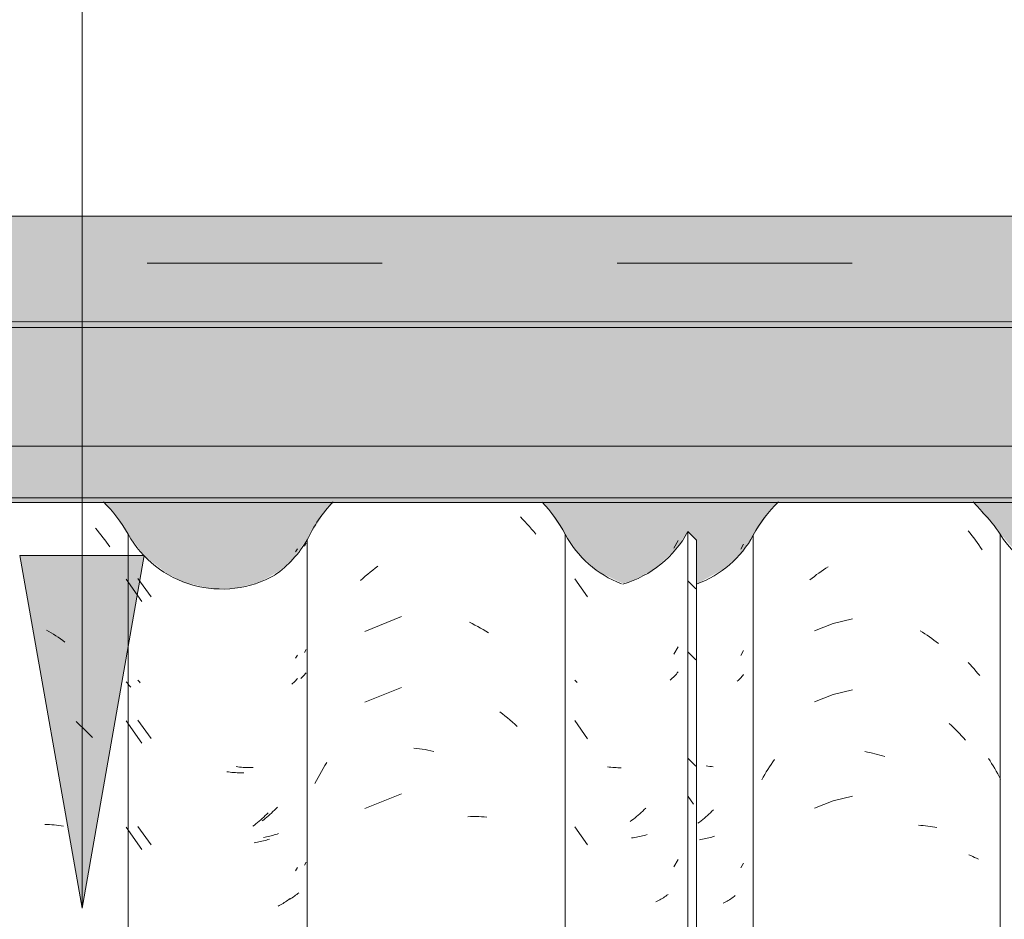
# Model space of a CAD drawing. Header units: metres. Extents: x 9.7 to 43.6, y -0.5 to 5.6.
# Tile 69 of 154: x 16.126 to 16.545, y 3.971 to 4.354. Entities that reach past the tile are written whole.
import ezdxf

# ---------------------------------------------------------------- set-up
doc = ezdxf.new("R2010")
doc.units = ezdxf.units.M
doc.linetypes.add('Tracejado 4mm', pattern=[0.006, 0.004, -0.002])
doc.layers.add('A-DETL', color=7, linetype='Continuous', lineweight=5, true_color=0x00a600)
for name, color, linetype, lineweight in [('A-GLAZ-CWMG', 7, 'Continuous', 5), ('A-ROOF', 7, 'Continuous', 5), ('A-ROOF-OTLN', 7, 'Continuous', 5), ('A-ROOF-PATT', 7, 'Continuous', 5), ('A-WALL-PATT', 7, 'Continuous', 5), ('G-ANNO-TEXT', 7, 'Continuous', 9)]:
    doc.layers.add(name, color=color, linetype=linetype, lineweight=lineweight)

# ---------------------------------------------------------------- blocks, each defined once
blk = doc.blocks.new('FP_22-A')
at = {"layer": 'A-GLAZ-CWMG', "color": 9, "true_color": 0xc0c0c0}
for p, q in [((16.15803, 4.13718), (16.15885, 4.13624)), ((16.15885, 4.13624), (16.15965, 4.13529)), ((16.15965, 4.13529), (16.16043, 4.13432)), ((16.16043, 4.13432), (16.16121, 4.13334)), ((16.16121, 4.13334), (16.16197, 4.13234)), ((16.16197, 4.13234), (16.16272, 4.13133)), ((16.16272, 4.13133), (16.16345, 4.13031)), ((16.16345, 4.13031), (16.16417, 4.12927)), ((16.13713, 4.09389), (16.13814, 4.09332)), ((16.13814, 4.09332), (16.13915, 4.09273)), ((16.13915, 4.09273), (16.14015, 4.09212)), ((16.14015, 4.09212), (16.14114, 4.09149)), ((16.14114, 4.09149), (16.14213, 4.09085)), ((16.14213, 4.09085), (16.14311, 4.09019)), ((16.14311, 4.09019), (16.14409, 4.08951)), ((16.14409, 4.08951), (16.14505, 4.08881)), ((16.14975, 4.05495), (16.15067, 4.05415)), ((16.15067, 4.05415), (16.15157, 4.05334)), ((16.15157, 4.05334), (16.15247, 4.05251)), ((16.15247, 4.05251), (16.15335, 4.05167)), ((16.15335, 4.05167), (16.15423, 4.05081)), ((16.15423, 4.05081), (16.15509, 4.04994)), ((16.15509, 4.04994), (16.15594, 4.04905)), ((16.15594, 4.04905), (16.15679, 4.04815)), ((16.13643, 4.01119), (16.13745, 4.01117)), ((16.13745, 4.01117), (16.13846, 4.01113)), ((16.13846, 4.01113), (16.13947, 4.01107)), ((16.13947, 4.01107), (16.14047, 4.011)), ((16.14047, 4.011), (16.14146, 4.0109)), ((16.14146, 4.0109), (16.14244, 4.01079)), ((16.14244, 4.01079), (16.14342, 4.01066)), ((16.14342, 4.01066), (16.14439, 4.01052))]:
    blk.add_line(p, q, dxfattribs=at)
blk = doc.blocks.new('FP_23-A')
at = {"layer": 'A-GLAZ-CWMG', "color": 9, "true_color": 0xc0c0c0}
for p, q in [((16.24692, 4.12959), (16.24766, 4.13086)), ((16.17604, 4.11579), (16.18166, 4.10805)), ((16.24692, 4.08438), (16.24766, 4.08565)), ((16.24584, 4.07371), (16.24544, 4.07334)), ((16.24622, 4.07409), (16.24584, 4.07371)), ((16.2466, 4.07448), (16.24622, 4.07409)), ((16.24696, 4.07487), (16.2466, 4.07448)), ((16.24732, 4.07527), (16.24696, 4.07487)), ((16.24766, 4.07567), (16.24732, 4.07527)), ((16.17637, 4.07227), (16.17604, 4.07266)), ((16.17672, 4.07188), (16.17637, 4.07227)), ((16.17707, 4.0715), (16.17672, 4.07188)), ((16.17604, 4.05551), (16.18166, 4.04776)), ((16.21862, 4.03573), (16.21788, 4.03583)), ((16.21936, 4.03564), (16.21862, 4.03573)), ((16.2201, 4.03557), (16.21936, 4.03564)), ((16.22084, 4.03551), (16.2201, 4.03557)), ((16.22157, 4.03546), (16.22084, 4.03551)), ((16.2223, 4.03543), (16.22157, 4.03546)), ((16.22302, 4.03541), (16.2223, 4.03543)), ((16.22374, 4.03541), (16.22302, 4.03541)), ((16.22446, 4.03542), (16.22374, 4.03541)), ((16.22517, 4.03544), (16.22446, 4.03542)), ((16.23544, 4.01857), (16.23482, 4.01793)), ((16.23095, 4.01434), (16.23029, 4.01378)), ((16.23162, 4.01491), (16.23095, 4.01434)), ((16.23227, 4.01549), (16.23162, 4.01491)), ((16.23292, 4.01608), (16.23227, 4.01549)), ((16.23356, 4.01668), (16.23292, 4.01608)), ((16.23419, 4.0173), (16.23356, 4.01668)), ((16.23482, 4.01793), (16.23419, 4.0173)), ((16.17604, 4.01029), (16.18166, 4.00255)), ((16.22961, 4.01324), (16.22893, 4.01271)), ((16.23029, 4.01378), (16.22961, 4.01324)), ((16.23019, 4.00582), (16.22951, 4.00571)), ((16.23086, 4.00594), (16.23019, 4.00582)), ((16.23152, 4.00608), (16.23086, 4.00594)), ((16.23217, 4.00623), (16.23152, 4.00608)), ((16.23282, 4.00639), (16.23217, 4.00623)), ((16.23347, 4.00656), (16.23282, 4.00639)), ((16.2341, 4.00674), (16.23347, 4.00656)), ((16.23473, 4.00694), (16.2341, 4.00674)), ((16.23535, 4.00714), (16.23473, 4.00694)), ((16.23596, 4.00736), (16.23535, 4.00714)), ((16.24692, 3.99395), (16.24766, 3.99522)), ((16.24272, 3.98073), (16.24222, 3.98038)), ((16.24321, 3.98108), (16.24272, 3.98073)), ((16.24369, 3.98144), (16.24321, 3.98108)), ((16.24415, 3.9818), (16.24369, 3.98144)), ((16.24461, 3.98218), (16.24415, 3.9818)), ((16.24013, 3.97911), (16.23958, 3.97882)), ((16.24067, 3.97942), (16.24013, 3.97911)), ((16.2412, 3.97973), (16.24067, 3.97942)), ((16.24172, 3.98005), (16.2412, 3.97973)), ((16.24222, 3.98038), (16.24172, 3.98005))]:
    blk.add_line(p, q, dxfattribs=at)
blk = doc.blocks.new('FP_24-A')
at = {"layer": 'A-GLAZ-CWMG', "color": 9, "true_color": 0xc0c0c0}
for p, q in [((16.40411, 4.12879), (16.40599, 4.13197)), ((16.40411, 4.08358), (16.40599, 4.08675)), ((16.40302, 4.073), (16.40255, 4.07259)), ((16.40349, 4.07342), (16.40302, 4.073)), ((16.40394, 4.07386), (16.40349, 4.07342)), ((16.40438, 4.07429), (16.40394, 4.07386)), ((16.4048, 4.07474), (16.40438, 4.07429)), ((16.40521, 4.0752), (16.4048, 4.07474)), ((16.40561, 4.07566), (16.40521, 4.0752)), ((16.40599, 4.07613), (16.40561, 4.07566)), ((16.37666, 4.03562), (16.37592, 4.03571)), ((16.3774, 4.03554), (16.37666, 4.03562)), ((16.37814, 4.03547), (16.3774, 4.03554)), ((16.37887, 4.03542), (16.37814, 4.03547)), ((16.3796, 4.03538), (16.37887, 4.03542)), ((16.38033, 4.03535), (16.3796, 4.03538)), ((16.38105, 4.03534), (16.38033, 4.03535)), ((16.38177, 4.03533), (16.38105, 4.03534)), ((16.38763, 4.01406), (16.38695, 4.01352)), ((16.38831, 4.01461), (16.38763, 4.01406)), ((16.38897, 4.01517), (16.38831, 4.01461)), ((16.38963, 4.01574), (16.38897, 4.01517)), ((16.39029, 4.01632), (16.38963, 4.01574)), ((16.39093, 4.01692), (16.39029, 4.01632)), ((16.39157, 4.01753), (16.39093, 4.01692)), ((16.39221, 4.01815), (16.39157, 4.01753)), ((16.38627, 4.013), (16.38558, 4.01249)), ((16.38695, 4.01352), (16.38627, 4.013)), ((16.38753, 4.00567), (16.38685, 4.00556)), ((16.38821, 4.00578), (16.38753, 4.00567)), ((16.38888, 4.00591), (16.38821, 4.00578)), ((16.38954, 4.00605), (16.38888, 4.00591)), ((16.39019, 4.0062), (16.38954, 4.00605)), ((16.39084, 4.00637), (16.39019, 4.0062)), ((16.39148, 4.00654), (16.39084, 4.00637)), ((16.39211, 4.00673), (16.39148, 4.00654)), ((16.39274, 4.00692), (16.39211, 4.00673)), ((16.38685, 4.00556), (16.38617, 4.00547)), ((16.40411, 3.99315), (16.40599, 3.99633)), ((16.40072, 3.98074), (16.40022, 3.9804)), ((16.4012, 3.9811), (16.40072, 3.98074)), ((16.40168, 3.98146), (16.4012, 3.9811)), ((16.39703, 3.97854), (16.39646, 3.97826)), ((16.39758, 3.97883), (16.39703, 3.97854)), ((16.39813, 3.97912), (16.39758, 3.97883)), ((16.39867, 3.97943), (16.39813, 3.97912)), ((16.39919, 3.97974), (16.39867, 3.97943)), ((16.39971, 3.98007), (16.39919, 3.97974)), ((16.40022, 3.9804), (16.39971, 3.98007))]:
    blk.add_line(p, q, dxfattribs=at)
blk = doc.blocks.new('Rectangular Mullion - Telha Fibrocimento - Ondulada-1908998-A')
at = {"layer": 'A-GLAZ-CWMG', "true_color": 0xc0c0c0}
h = blk.add_hatch(dxfattribs=at)
h.set_pattern_fill('FP_6', color=9, style=0, pattern_type=2)
h.set_pattern_definition([(315.081, (15.617, 4.182), (0.28617376, -0.27029739), [0.01667, -0.28643, 0.01667, -1.903]), (315.081, (15.617, 4.182), (0.28617376, -0.27029739), [-0.31978, -0.28643, 0.01667, -0.58954, -1.01]), (315.081, (15.617, 4.182), (0.28617376, -0.27029739), [-1.212, 0.01667, -0.28643, 0.01667, -0.69057]), (315.081, (15.617, 4.182), (0.28617376, -0.27029739), [-1.532, -0.1854, 0.01667, -0.4885]), (126.286, (15.724, 4.083), (-0.20504578, 0.2491345), [0.00997, -0.17136, 0.00997, -1.138]), (126.286, (15.724, 4.083), (-0.20504578, 0.2491345), [-0.19131, -0.17136, 0.00997, -0.35269, -0.60444]), (126.286, (15.724, 4.083), (-0.20504578, 0.2491345), [-0.72533, 0.00997, -0.17136, 0.00997, -0.41314]), (126.286, (15.724, 4.083), (-0.20504578, 0.2491345), [-0.91664, -0.11092, 0.00997, -0.29225]), (147.695, (15.76, 4.077), (-0.081133, 0.0211539), [0.00698, -0.11998, 0.00698, -0.79715]), (147.695, (15.76, 4.077), (-0.081133, 0.0211539), [-0.13395, -0.11998, 0.00698, -0.24695, -0.42323]), (147.695, (15.76, 4.077), (-0.081133, 0.0211539), [-0.50787, 0.00698, -0.11998, 0.00698, -0.28928]), (147.695, (15.76, 4.077), (-0.081133, 0.0211539), [-0.64182, -0.07766, 0.00698, -0.20463])])
h.paths.add_polyline_path([(16.41382, 3.40694), (16.41344, 4.13255), (16.41014, 4.13584), (16.41014, 3.41069), (16.41357, 3.4072)])
at = {"layer": 'A-GLAZ-CWMG'}
for p, q in [((16.41014, 4.13584), (16.41382, 4.13218)), ((16.41014, 3.41069), (16.41014, 4.13584)), ((16.17193, 3.40948), (16.17193, 4.13466)), ((16.41382, 3.40694), (16.41382, 4.13218))]:
    blk.add_line(p, q, dxfattribs=at)
for centre, major_axis, start_param, end_param in [((16.12042, 4.10682), (0.05869, 0), 0.500225, 0.798474), ((16.36957, 4.15699), (0.04586, 0), 4.997762, 5.798286), ((16.21185, 4.15645), (0.0456, 0), 3.645908, 5.230042)]:
    blk.add_ellipse(centre, major_axis=major_axis, ratio=0.988936, start_param=start_param, end_param=end_param, dxfattribs=at)
for name in ['FP_22-A', 'FP_24-A', 'FP_23-A']:
    blk.add_blockref(name, (0, 0), dxfattribs=at)
blk = doc.blocks.new('FP_30-A')
at = {"layer": 'A-GLAZ-CWMG', "color": 9, "true_color": 0xc0c0c0}
for p, q in [((16.24317, 4.12711), (16.24399, 4.12848)), ((16.17115, 4.11559), (16.17768, 4.10608)), ((16.24317, 4.08189), (16.24399, 4.08327)), ((16.24363, 4.07284), (16.24325, 4.07243)), ((16.24399, 4.07325), (16.24363, 4.07284)), ((16.17151, 4.0714), (16.17115, 4.07189)), ((16.17189, 4.07093), (16.17151, 4.0714)), ((16.17228, 4.07046), (16.17189, 4.07093)), ((16.17268, 4.07), (16.17228, 4.07046)), ((16.1731, 4.06955), (16.17268, 4.07)), ((16.24207, 4.07125), (16.24165, 4.07087)), ((16.24247, 4.07164), (16.24207, 4.07125)), ((16.24287, 4.07203), (16.24247, 4.07164)), ((16.24325, 4.07243), (16.24287, 4.07203)), ((16.17115, 4.0553), (16.17768, 4.0458)), ((16.21462, 4.03354), (16.21387, 4.03365)), ((16.21536, 4.03345), (16.21462, 4.03354)), ((16.2161, 4.03337), (16.21536, 4.03345)), ((16.21684, 4.03331), (16.2161, 4.03337)), ((16.21757, 4.03325), (16.21684, 4.03331)), ((16.2183, 4.03322), (16.21757, 4.03325)), ((16.21903, 4.03319), (16.2183, 4.03322)), ((16.21975, 4.03318), (16.21903, 4.03319)), ((16.22047, 4.03318), (16.21975, 4.03318)), ((16.22119, 4.03319), (16.22047, 4.03318)), ((16.22962, 4.01436), (16.22898, 4.01376)), ((16.23026, 4.01497), (16.22962, 4.01436)), ((16.23089, 4.01559), (16.23026, 4.01497)), ((16.23151, 4.01622), (16.23089, 4.01559)), ((16.17115, 4.01009), (16.17768, 4.00058)), ((16.22565, 4.01095), (16.22496, 4.01043)), ((16.22633, 4.01149), (16.22565, 4.01095)), ((16.227, 4.01204), (16.22633, 4.01149)), ((16.22766, 4.0126), (16.227, 4.01204)), ((16.22832, 4.01317), (16.22766, 4.0126)), ((16.22898, 4.01376), (16.22832, 4.01317)), ((16.22623, 4.00353), (16.22555, 4.00342)), ((16.2269, 4.00364), (16.22623, 4.00353)), ((16.22757, 4.00377), (16.2269, 4.00364)), ((16.22823, 4.00392), (16.22757, 4.00377)), ((16.22888, 4.00407), (16.22823, 4.00392)), ((16.22953, 4.00423), (16.22888, 4.00407)), ((16.23017, 4.00441), (16.22953, 4.00423)), ((16.2308, 4.0046), (16.23017, 4.00441)), ((16.23142, 4.0048), (16.2308, 4.0046)), ((16.23204, 4.00501), (16.23142, 4.0048)), ((16.24317, 3.99146), (16.24399, 3.99284)), ((16.23626, 3.97671), (16.2357, 3.97642)), ((16.2368, 3.97701), (16.23626, 3.97671)), ((16.23734, 3.97731), (16.2368, 3.97701)), ((16.23786, 3.97763), (16.23734, 3.97731)), ((16.23838, 3.97796), (16.23786, 3.97763)), ((16.23889, 3.97829), (16.23838, 3.97796)), ((16.23938, 3.97864), (16.23889, 3.97829)), ((16.23987, 3.97899), (16.23938, 3.97864)), ((16.24034, 3.97935), (16.23987, 3.97899)), ((16.24081, 3.97972), (16.24034, 3.97935))]:
    blk.add_line(p, q, dxfattribs=at)
blk = doc.blocks.new('FP_31-A')
at = {"layer": 'A-GLAZ-CWMG', "color": 9, "true_color": 0xc0c0c0}
for p, q in [((16.33882, 4.14204), (16.3398, 4.14104)), ((16.3398, 4.14104), (16.34078, 4.14003)), ((16.34078, 4.14003), (16.34174, 4.13899)), ((16.34174, 4.13899), (16.34268, 4.13793)), ((16.34268, 4.13793), (16.34361, 4.13686)), ((16.34361, 4.13686), (16.34452, 4.13577)), ((16.34452, 4.13577), (16.34542, 4.13466)), ((16.27493, 4.11854), (16.27601, 4.11939)), ((16.27601, 4.11939), (16.2771, 4.12022)), ((16.2771, 4.12022), (16.27819, 4.12103)), ((16.27074, 4.11493), (16.27177, 4.11586)), ((16.27177, 4.11586), (16.27281, 4.11677)), ((16.27281, 4.11677), (16.27387, 4.11767)), ((16.27387, 4.11767), (16.27493, 4.11854)), ((16.28825, 4.09966), (16.27263, 4.09334)), ((16.31717, 4.09723), (16.31834, 4.09665)), ((16.31834, 4.09665), (16.31951, 4.09604)), ((16.31951, 4.09604), (16.32068, 4.09542)), ((16.32068, 4.09542), (16.32184, 4.09477)), ((16.32184, 4.09477), (16.32299, 4.09409)), ((16.32299, 4.09409), (16.32413, 4.0934)), ((16.32413, 4.0934), (16.32527, 4.09268)), ((16.28825, 4.06951), (16.27263, 4.0632)), ((16.33013, 4.05916), (16.33121, 4.05833)), ((16.33121, 4.05833), (16.33229, 4.05747)), ((16.33229, 4.05747), (16.33335, 4.0566)), ((16.33335, 4.0566), (16.33441, 4.05571)), ((16.33441, 4.05571), (16.33545, 4.05479)), ((16.33545, 4.05479), (16.33648, 4.05386)), ((16.33648, 4.05386), (16.33749, 4.0529)), ((16.29352, 4.04368), (16.29472, 4.04355)), ((16.29472, 4.04355), (16.29591, 4.0434)), ((16.29591, 4.0434), (16.29711, 4.04323)), ((16.29711, 4.04323), (16.29832, 4.04304)), ((16.29832, 4.04304), (16.29952, 4.04282)), ((16.29952, 4.04282), (16.30073, 4.04258)), ((16.30073, 4.04258), (16.30194, 4.04232)), ((16.25418, 4.03379), (16.25491, 4.03505)), ((16.25491, 4.03505), (16.25566, 4.03629)), ((16.25566, 4.03629), (16.25643, 4.03752)), ((16.25209, 4.02993), (16.25276, 4.03123)), ((16.25276, 4.03123), (16.25346, 4.03252)), ((16.25346, 4.03252), (16.25418, 4.03379)), ((16.25143, 4.02862), (16.25209, 4.02993)), ((16.28825, 4.0243), (16.27263, 4.01798)), ((16.31646, 4.01449), (16.31764, 4.01454)), ((16.31764, 4.01454), (16.31881, 4.01456)), ((16.31881, 4.01456), (16.31998, 4.01456)), ((16.31998, 4.01456), (16.32114, 4.01454)), ((16.32114, 4.01454), (16.3223, 4.0145)), ((16.3223, 4.0145), (16.32345, 4.01443)), ((16.32345, 4.01443), (16.32459, 4.01435))]:
    blk.add_line(p, q, dxfattribs=at)
blk = doc.blocks.new('FP_32-A')
at = {"layer": 'A-GLAZ-CWMG', "color": 9, "true_color": 0xc0c0c0}
for p, q in [((16.43261, 4.12834), (16.43383, 4.13043)), ((16.36207, 4.11571), (16.36741, 4.10798)), ((16.43261, 4.08313), (16.43383, 4.08522)), ((16.43194, 4.07289), (16.43153, 4.0725)), ((16.43234, 4.07329), (16.43194, 4.07289)), ((16.43273, 4.0737), (16.43234, 4.07329)), ((16.43311, 4.07411), (16.43273, 4.0737)), ((16.43347, 4.07453), (16.43311, 4.07411)), ((16.43383, 4.07496), (16.43347, 4.07453)), ((16.36236, 4.07225), (16.36207, 4.07262)), ((16.36267, 4.07189), (16.36236, 4.07225)), ((16.36298, 4.07153), (16.36267, 4.07189)), ((16.43153, 4.0725), (16.4311, 4.07211)), ((16.36207, 4.05542), (16.36741, 4.04769)), ((16.41778, 4.01445), (16.41712, 4.01388)), ((16.41843, 4.01503), (16.41778, 4.01445)), ((16.41908, 4.01563), (16.41843, 4.01503)), ((16.41971, 4.01623), (16.41908, 4.01563)), ((16.42035, 4.01685), (16.41971, 4.01623)), ((16.42097, 4.01748), (16.42035, 4.01685)), ((16.36207, 4.01021), (16.36741, 4.00248)), ((16.4151, 4.01224), (16.41441, 4.01172)), ((16.41578, 4.01278), (16.4151, 4.01224)), ((16.41645, 4.01332), (16.41578, 4.01278)), ((16.41712, 4.01388), (16.41645, 4.01332)), ((16.41962, 4.00568), (16.41898, 4.0055)), ((16.42025, 4.00586), (16.41962, 4.00568)), ((16.42088, 4.00606), (16.42025, 4.00586)), ((16.4215, 4.00627), (16.42088, 4.00606)), ((16.41568, 4.00482), (16.415, 4.00472)), ((16.41635, 4.00493), (16.41568, 4.00482)), ((16.41702, 4.00506), (16.41635, 4.00493)), ((16.41768, 4.00519), (16.41702, 4.00506)), ((16.41833, 4.00534), (16.41768, 4.00519)), ((16.41898, 4.0055), (16.41833, 4.00534)), ((16.43261, 3.9927), (16.43383, 3.99479)), ((16.4298, 3.98059), (16.42932, 3.98023)), ((16.43026, 3.98096), (16.4298, 3.98059)), ((16.42571, 3.97796), (16.42516, 3.97767)), ((16.42626, 3.97825), (16.42571, 3.97796)), ((16.4268, 3.97856), (16.42626, 3.97825)), ((16.42732, 3.97887), (16.4268, 3.97856)), ((16.42784, 3.9792), (16.42732, 3.97887)), ((16.42834, 3.97953), (16.42784, 3.9792)), ((16.42884, 3.97988), (16.42834, 3.97953)), ((16.42932, 3.98023), (16.42884, 3.97988))]:
    blk.add_line(p, q, dxfattribs=at)
blk = doc.blocks.new('FP_33-A')
at = {"layer": 'A-GLAZ-CWMG', "color": 9, "true_color": 0xc0c0c0}
for p, q in [((16.52945, 4.13611), (16.53023, 4.13514)), ((16.53023, 4.13514), (16.53101, 4.13416)), ((16.53101, 4.13416), (16.53177, 4.13317)), ((16.53177, 4.13317), (16.53252, 4.13216)), ((16.53252, 4.13216), (16.53326, 4.13114)), ((16.53326, 4.13114), (16.53398, 4.13011)), ((16.53398, 4.13011), (16.53469, 4.12906)), ((16.53469, 4.12906), (16.53538, 4.128)), ((16.46589, 4.11817), (16.46686, 4.11886)), ((16.46686, 4.11886), (16.46784, 4.11952)), ((16.46784, 4.11952), (16.46882, 4.12017)), ((16.46882, 4.12017), (16.46981, 4.12081)), ((16.46208, 4.11526), (16.46302, 4.11601)), ((16.46302, 4.11601), (16.46397, 4.11675)), ((16.46397, 4.11675), (16.46492, 4.11747)), ((16.46492, 4.11747), (16.46589, 4.11817)), ((16.48012, 4.09862), (16.47191, 4.09664)), ((16.47191, 4.09664), (16.46405, 4.09354)), ((16.50895, 4.09355), (16.50995, 4.09294)), ((16.50995, 4.09294), (16.51094, 4.09232)), ((16.51094, 4.09232), (16.51193, 4.09167)), ((16.51193, 4.09167), (16.51291, 4.09101)), ((16.51291, 4.09101), (16.51388, 4.09033)), ((16.51388, 4.09033), (16.51485, 4.08963)), ((16.51485, 4.08963), (16.51581, 4.08892)), ((16.51581, 4.08892), (16.51676, 4.08819)), ((16.47191, 4.0665), (16.46405, 4.0634)), ((16.48012, 4.06848), (16.47191, 4.0665)), ((16.52137, 4.05416), (16.52226, 4.05333)), ((16.52226, 4.05333), (16.52315, 4.05249)), ((16.52315, 4.05249), (16.52402, 4.05163)), ((16.52402, 4.05163), (16.52489, 4.05076)), ((16.52489, 4.05076), (16.52574, 4.04987)), ((16.52574, 4.04987), (16.52658, 4.04897)), ((16.52658, 4.04897), (16.52741, 4.04805)), ((16.52741, 4.04805), (16.52823, 4.04712)), ((16.48547, 4.04219), (16.48653, 4.04199)), ((16.48653, 4.04199), (16.48759, 4.04178)), ((16.48759, 4.04178), (16.48864, 4.04154)), ((16.48864, 4.04154), (16.4897, 4.04129)), ((16.4897, 4.04129), (16.49076, 4.04101)), ((16.49076, 4.04101), (16.49182, 4.04072)), ((16.49182, 4.04072), (16.49288, 4.04041)), ((16.49288, 4.04041), (16.49393, 4.04009)), ((16.44416, 4.03462), (16.44485, 4.03569)), ((16.44485, 4.03569), (16.44554, 4.03675)), ((16.44554, 4.03675), (16.44625, 4.03779)), ((16.44625, 4.03779), (16.44698, 4.03882)), ((16.44158, 4.03023), (16.4422, 4.03135)), ((16.4422, 4.03135), (16.44284, 4.03245)), ((16.44284, 4.03245), (16.4435, 4.03354)), ((16.4435, 4.03354), (16.44416, 4.03462)), ((16.48012, 4.02326), (16.47191, 4.02129)), ((16.47191, 4.02129), (16.46405, 4.01818)), ((16.50826, 4.01088), (16.50927, 4.01082)), ((16.50927, 4.01082), (16.51026, 4.01075)), ((16.51026, 4.01075), (16.51126, 4.01065)), ((16.51126, 4.01065), (16.51224, 4.01054)), ((16.51224, 4.01054), (16.51322, 4.01041)), ((16.51322, 4.01041), (16.51419, 4.01026)), ((16.51419, 4.01026), (16.51515, 4.0101)), ((16.51515, 4.0101), (16.51611, 4.00992)), ((16.48425, 3.94695), (16.4853, 3.94731)), ((16.4853, 3.94731), (16.48636, 3.94765)), ((16.48636, 3.94765), (16.48741, 3.94798)), ((16.48741, 3.94798), (16.48847, 3.94828)), ((16.48847, 3.94828), (16.48953, 3.94857)), ((16.4811, 3.94575), (16.48215, 3.94617)), ((16.48215, 3.94617), (16.4832, 3.94657)), ((16.4832, 3.94657), (16.48425, 3.94695)), ((16.47191, 3.93086), (16.46405, 3.92775)), ((16.48012, 3.93283), (16.47191, 3.93086)), ((16.52444, 3.93064), (16.5253, 3.92976)), ((16.5253, 3.92976), (16.52615, 3.92887)), ((16.52615, 3.92887), (16.52698, 3.92796)), ((16.52698, 3.92796), (16.52781, 3.92703)), ((16.52781, 3.92703), (16.52862, 3.92609)), ((16.52862, 3.92609), (16.52942, 3.92514)), ((16.52942, 3.92514), (16.53021, 3.92417)), ((16.53021, 3.92417), (16.53099, 3.92319)), ((16.48915, 3.92085), (16.49021, 3.92059)), ((16.49021, 3.92059), (16.49127, 3.92031)), ((16.49127, 3.92031), (16.49233, 3.92001)), ((16.49233, 3.92001), (16.49338, 3.91969)), ((16.49338, 3.91969), (16.49444, 3.91935)), ((16.49444, 3.91935), (16.49549, 3.91899)), ((16.49549, 3.91899), (16.49655, 3.91862)), ((16.49655, 3.91862), (16.4976, 3.91823)), ((16.48012, 3.90269), (16.47191, 3.90072)), ((16.47191, 3.90072), (16.46405, 3.89761)), ((16.45421, 3.88842), (16.45506, 3.88877)), ((16.45506, 3.88877), (16.45592, 3.88911)), ((16.45592, 3.88911), (16.4568, 3.88943)), ((16.4568, 3.88943), (16.45768, 3.88974)), ((16.45768, 3.88974), (16.45857, 3.89003)), ((16.45857, 3.89003), (16.45948, 3.89031)), ((16.45948, 3.89031), (16.46039, 3.89057)), ((16.46039, 3.89057), (16.46131, 3.89081)), ((16.47191, 3.8555), (16.46405, 3.8524)), ((16.48012, 3.85748), (16.47191, 3.8555)), ((16.52603, 3.82601), (16.52687, 3.82564)), ((16.52687, 3.82564), (16.5277, 3.82526)), ((16.44262, 3.8209), (16.44327, 3.82146)), ((16.5277, 3.82526), (16.52851, 3.82486)), ((16.52851, 3.82486), (16.52931, 3.82445)), ((16.52931, 3.82445), (16.5301, 3.82402)), ((16.5301, 3.82402), (16.53088, 3.82358)), ((16.53088, 3.82358), (16.53165, 3.82312)), ((16.53165, 3.82312), (16.5324, 3.82266)), ((16.43851, 3.8167), (16.43905, 3.81733)), ((16.43905, 3.81733), (16.43961, 3.81795)), ((16.43961, 3.81795), (16.44018, 3.81856)), ((16.44018, 3.81856), (16.44076, 3.81916)), ((16.44076, 3.81916), (16.44137, 3.81975)), ((16.44137, 3.81975), (16.44199, 3.82033)), ((16.44199, 3.82033), (16.44262, 3.8209)), ((16.44973, 3.79579), (16.45052, 3.79622)), ((16.45052, 3.79622), (16.45131, 3.79664)), ((16.45131, 3.79664), (16.45213, 3.79704)), ((16.45213, 3.79704), (16.45295, 3.79743)), ((16.44672, 3.79393), (16.44745, 3.79441)), ((16.44745, 3.79441), (16.4482, 3.79488)), ((16.4482, 3.79488), (16.44896, 3.79534)), ((16.44896, 3.79534), (16.44973, 3.79579)), ((16.48012, 3.76705), (16.47191, 3.76507)), ((16.47191, 3.76507), (16.46405, 3.76197)), ((16.53702, 3.76365), (16.53766, 3.76255)), ((16.53766, 3.76255), (16.53829, 3.76144)), ((16.53829, 3.76144), (16.5389, 3.76032)), ((16.5389, 3.76032), (16.5395, 3.75919)), ((16.5395, 3.75919), (16.54008, 3.75804)), ((16.54008, 3.75804), (16.54065, 3.75689)), ((16.54065, 3.75689), (16.5412, 3.75573)), ((16.5412, 3.75573), (16.54174, 3.75456)), ((16.45802, 3.75001), (16.45892, 3.75083)), ((16.45892, 3.75083), (16.45983, 3.75164)), ((16.45369, 3.74566), (16.45454, 3.74656)), ((16.45454, 3.74656), (16.45539, 3.74745)), ((16.45539, 3.74745), (16.45626, 3.74832)), ((16.45626, 3.74832), (16.45714, 3.74917)), ((16.45714, 3.74917), (16.45802, 3.75001)), ((16.45286, 3.74475), (16.45369, 3.74566)), ((16.47191, 3.73493), (16.46405, 3.73182)), ((16.48012, 3.73691), (16.47191, 3.73493)), ((16.51904, 3.72463), (16.51996, 3.72384)), ((16.51996, 3.72384), (16.52087, 3.72304)), ((16.52087, 3.72304), (16.52177, 3.72222)), ((16.52177, 3.72222), (16.52267, 3.72138)), ((16.52267, 3.72138), (16.52355, 3.72054)), ((16.52355, 3.72054), (16.52442, 3.71967)), ((16.52442, 3.71967), (16.52527, 3.71879)), ((16.52527, 3.71879), (16.52612, 3.7179)), ((16.44738, 3.70781), (16.44813, 3.70883)), ((16.44813, 3.70883), (16.44888, 3.70982)), ((16.44454, 3.70364), (16.44523, 3.7047)), ((16.44523, 3.7047), (16.44593, 3.70575)), ((16.44593, 3.70575), (16.44665, 3.70679)), ((16.44665, 3.70679), (16.44738, 3.70781)), ((16.4432, 3.70148), (16.44386, 3.70257)), ((16.44386, 3.70257), (16.44454, 3.70364)), ((16.48012, 3.69169), (16.47191, 3.68972)), ((16.47191, 3.68972), (16.46405, 3.68661)), ((16.44933, 3.67499), (16.45011, 3.67543)), ((16.45011, 3.67543), (16.4509, 3.67585)), ((16.4509, 3.67585), (16.4517, 3.67626)), ((16.4517, 3.67626), (16.45252, 3.67666)), ((16.45252, 3.67666), (16.45335, 3.67704)), ((16.45335, 3.67704), (16.45419, 3.67741)), ((16.45419, 3.67741), (16.45504, 3.67776)), ((16.45504, 3.67776), (16.4559, 3.6781)), ((16.46595, 3.66608), (16.46692, 3.66676)), ((16.46692, 3.66676), (16.4679, 3.66743)), ((16.4679, 3.66743), (16.46889, 3.66807)), ((16.43795, 3.66112), (16.43847, 3.6623)), ((16.43847, 3.6623), (16.43901, 3.66346)), ((16.43901, 3.66346), (16.43956, 3.66461)), ((16.43956, 3.66461), (16.44012, 3.66575)), ((16.46122, 3.6624), (16.46215, 3.66317)), ((16.46215, 3.66317), (16.46308, 3.66392)), ((16.46308, 3.66392), (16.46403, 3.66466)), ((16.46403, 3.66466), (16.46499, 3.66537)), ((16.46499, 3.66537), (16.46595, 3.66608)), ((16.43745, 3.65995), (16.43795, 3.66112)), ((16.49749, 3.64871), (16.49854, 3.64884)), ((16.49854, 3.64884), (16.49958, 3.64895)), ((16.49958, 3.64895), (16.50062, 3.64905)), ((16.50062, 3.64905), (16.50166, 3.64912)), ((16.50166, 3.64912), (16.5027, 3.64918)), ((16.5027, 3.64918), (16.50373, 3.64922)), ((16.50373, 3.64922), (16.50476, 3.64924)), ((16.50476, 3.64924), (16.50578, 3.64924)), ((16.48588, 3.61593), (16.48694, 3.61626)), ((16.48694, 3.61626), (16.48799, 3.61658)), ((16.48799, 3.61658), (16.48905, 3.61687)), ((16.48905, 3.61687), (16.49011, 3.61715)), ((16.49011, 3.61715), (16.49117, 3.61741)), ((16.49117, 3.61741), (16.49222, 3.61765)), ((16.48377, 3.61521), (16.48483, 3.61558)), ((16.48483, 3.61558), (16.48588, 3.61593)), ((16.47191, 3.59929), (16.46405, 3.59618)), ((16.48012, 3.60126), (16.47191, 3.59929)), ((16.5222, 3.60125), (16.52309, 3.60041)), ((16.52309, 3.60041), (16.52397, 3.59955)), ((16.52397, 3.59955), (16.52483, 3.59868)), ((16.52483, 3.59868), (16.52568, 3.59779)), ((16.52568, 3.59779), (16.52653, 3.59689)), ((16.52653, 3.59689), (16.52736, 3.59597)), ((16.52736, 3.59597), (16.52818, 3.59504)), ((16.52818, 3.59504), (16.52898, 3.59409)), ((16.48646, 3.58986), (16.48752, 3.58965)), ((16.48752, 3.58965), (16.48857, 3.58941)), ((16.48857, 3.58941), (16.48963, 3.58916)), ((16.48963, 3.58916), (16.49069, 3.58889)), ((16.49069, 3.58889), (16.49175, 3.5886)), ((16.49175, 3.5886), (16.4928, 3.58829)), ((16.4928, 3.58829), (16.49386, 3.58797)), ((16.49386, 3.58797), (16.49492, 3.58762)), ((16.47752, 3.58246), (16.47855, 3.58294)), ((16.47039, 3.57859), (16.47139, 3.5792)), ((16.47139, 3.5792), (16.4724, 3.57979)), ((16.4724, 3.57979), (16.47341, 3.58036)), ((16.47341, 3.58036), (16.47443, 3.58091)), ((16.47443, 3.58091), (16.47546, 3.58145)), ((16.47546, 3.58145), (16.47648, 3.58196)), ((16.47648, 3.58196), (16.47752, 3.58246)), ((16.48012, 3.57112), (16.47191, 3.56914)), ((16.47191, 3.56914), (16.46405, 3.56604)), ((16.50732, 3.55878), (16.50833, 3.55874)), ((16.50833, 3.55874), (16.50933, 3.55868)), ((16.50933, 3.55868), (16.51033, 3.5586)), ((16.51033, 3.5586), (16.51132, 3.5585)), ((16.51132, 3.5585), (16.51231, 3.55839)), ((16.51231, 3.55839), (16.51329, 3.55826)), ((16.51329, 3.55826), (16.51426, 3.55811)), ((16.51426, 3.55811), (16.51522, 3.55795)), ((16.4636, 3.52962), (16.46456, 3.52981)), ((16.46456, 3.52981), (16.46552, 3.52998)), ((16.46552, 3.52998), (16.46648, 3.53013)), ((16.46648, 3.53013), (16.46746, 3.53027)), ((16.46746, 3.53027), (16.46844, 3.53039)), ((16.46844, 3.53039), (16.46943, 3.53049)), ((16.46943, 3.53049), (16.47043, 3.53057)), ((16.47043, 3.53057), (16.47143, 3.53064)), ((16.47191, 3.52393), (16.46405, 3.52083)), ((16.48012, 3.52591), (16.47191, 3.52393)), ((16.53762, 3.5173), (16.53825, 3.51673)), ((16.53825, 3.51673), (16.53886, 3.51615)), ((16.53886, 3.51615), (16.53946, 3.51555)), ((16.53946, 3.51555), (16.54005, 3.51495)), ((16.54005, 3.51495), (16.54061, 3.51434)), ((16.54061, 3.51434), (16.54117, 3.51371)), ((16.54117, 3.51371), (16.5417, 3.51308)), ((16.5417, 3.51308), (16.54222, 3.51244)), ((16.47651, 3.50056), (16.47755, 3.50052)), ((16.47755, 3.50052), (16.47858, 3.50046)), ((16.47858, 3.50046), (16.47962, 3.50039)), ((16.47962, 3.50039), (16.48067, 3.50029)), ((16.48067, 3.50029), (16.48171, 3.50018)), ((16.48171, 3.50018), (16.48276, 3.50004)), ((16.48276, 3.50004), (16.48381, 3.49989)), ((16.48381, 3.49989), (16.48487, 3.49973)), ((16.52815, 3.49347), (16.52895, 3.49306)), ((16.52895, 3.49306), (16.52975, 3.49264)), ((16.52975, 3.49264), (16.53053, 3.49221)), ((16.53053, 3.49221), (16.5313, 3.49176)), ((16.5313, 3.49176), (16.53206, 3.4913)), ((16.53206, 3.4913), (16.5328, 3.49082)), ((16.5328, 3.49082), (16.53353, 3.49034)), ((16.53353, 3.49034), (16.53425, 3.48984)), ((16.51666, 3.46724), (16.5176, 3.46703)), ((16.5176, 3.46703), (16.51854, 3.46681)), ((16.51854, 3.46681), (16.51946, 3.46657)), ((16.51946, 3.46657), (16.52038, 3.46632)), ((16.52038, 3.46632), (16.52128, 3.46605)), ((16.52128, 3.46605), (16.52218, 3.46576)), ((16.52218, 3.46576), (16.52306, 3.46546)), ((16.52306, 3.46546), (16.52394, 3.46514)), ((16.44491, 3.46106), (16.44561, 3.46158)), ((16.44561, 3.46158), (16.44632, 3.46208)), ((16.44632, 3.46208), (16.44705, 3.46258)), ((16.44705, 3.46258), (16.44779, 3.46306)), ((16.44779, 3.46306), (16.44854, 3.46352)), ((16.44854, 3.46352), (16.44931, 3.46397)), ((16.44931, 3.46397), (16.45008, 3.46441)), ((16.45008, 3.46441), (16.45088, 3.46484))]:
    blk.add_line(p, q, dxfattribs=at)
blk = doc.blocks.new('Rectangular Mullion - Telha Fibrocimento - Ondulada-V25-A')
at = {"layer": 'A-GLAZ-CWMG'}
for p, q in [((16.24808, 3.40699), (16.24808, 4.13223)), ((16.35791, 3.40948), (16.35791, 4.13466)), ((16.43797, 3.40908), (16.43797, 4.13427))]:
    blk.add_line(p, q, dxfattribs=at)
for centre, major_axis, start_param, end_param in [((16.3036, 4.10682), (0.06118, 0), 2.382747, 2.708177), ((16.3036, 4.10682), (0.06118, 0), 0.478163, 0.755649), ((16.49005, 4.10682), (0.05902, 0), 2.348581, 2.651943), ((16.49005, 4.10682), (0.05902, 0), 0.689055, 0.792534), ((16.20815, 4.1546), (0.04589, 0), 5.32105, 5.767598), ((16.39804, 4.15547), (0.04532, 0), 3.624607, 4.34654), ((16.39804, 4.15547), (0.04532, 0), 5.068474, 5.790408)]:
    blk.add_ellipse(centre, major_axis=major_axis, ratio=0.988936, start_param=start_param, end_param=end_param, dxfattribs=at)
for name in ['FP_31-A', 'FP_33-A', 'FP_30-A', 'FP_32-A']:
    blk.add_blockref(name, (0, 0), dxfattribs=at)
blk = doc.blocks.new('FP_39-A')
at = {"layer": 'A-GLAZ-CWMG', "color": 9, "true_color": 0xc0c0c0}
for p, q in [((16.41865, 4.03602), (16.4179, 4.03615)), ((16.41939, 4.03591), (16.41865, 4.03602)), ((16.42014, 4.0358), (16.41939, 4.03591)), ((16.42088, 4.03571), (16.42014, 4.0358)), ((16.41503, 3.94635), (16.4143, 3.94654)), ((16.41575, 3.94617), (16.41503, 3.94635)), ((16.41648, 3.94601), (16.41575, 3.94617)), ((16.41549, 3.85488), (16.41474, 3.85464)), ((16.41624, 3.85514), (16.41549, 3.85488)), ((16.41699, 3.85541), (16.41624, 3.85514)), ((16.41774, 3.85569), (16.41699, 3.85541)), ((16.41849, 3.85599), (16.41774, 3.85569)), ((16.41924, 3.8563), (16.41849, 3.85599)), ((16.41998, 3.85663), (16.41924, 3.8563)), ((16.42073, 3.85696), (16.41998, 3.85663)), ((16.41474, 3.85464), (16.41399, 3.85441)), ((16.41626, 3.70492), (16.41551, 3.70509)), ((16.41701, 3.70476), (16.41626, 3.70492)), ((16.41776, 3.70461), (16.41701, 3.70476)), ((16.41851, 3.70448), (16.41776, 3.70461)), ((16.41925, 3.70436), (16.41851, 3.70448)), ((16.42, 3.70425), (16.41925, 3.70436)), ((16.42074, 3.70416), (16.42, 3.70425))]:
    blk.add_line(p, q, dxfattribs=at)
blk = doc.blocks.new('FP_40-A')
at = {"layer": 'A-GLAZ-CWMG', "color": 9, "true_color": 0xc0c0c0}
for p, q in [((16.52935, 4.08008), (16.5302, 4.0792)), ((16.5302, 4.0792), (16.53105, 4.07829)), ((16.53105, 4.07829), (16.53188, 4.07737)), ((16.53188, 4.07737), (16.53269, 4.07644)), ((16.53269, 4.07644), (16.5335, 4.07548)), ((16.5335, 4.07548), (16.53429, 4.07452)), ((16.53801, 4.03932), (16.53871, 4.03826)), ((16.53871, 4.03826), (16.53939, 4.03719)), ((16.53939, 4.03719), (16.54006, 4.03611)), ((16.54006, 4.03611), (16.54071, 4.03502)), ((16.54071, 4.03502), (16.54135, 4.03391)), ((16.54135, 4.03391), (16.54196, 4.03279)), ((16.54196, 4.03279), (16.54256, 4.03166)), ((16.54256, 4.03166), (16.54315, 4.03051)), ((16.52962, 3.99834), (16.53047, 3.99799)), ((16.53047, 3.99799), (16.53131, 3.99762)), ((16.53131, 3.99762), (16.53214, 3.99723)), ((16.53214, 3.99723), (16.53295, 3.99683)), ((16.53295, 3.99683), (16.53375, 3.99641)), ((16.54037, 3.91501), (16.54092, 3.91408)), ((16.54092, 3.91408), (16.54146, 3.91313)), ((16.54146, 3.91313), (16.54198, 3.91218)), ((16.54198, 3.91218), (16.54249, 3.91122)), ((16.54249, 3.91122), (16.54299, 3.91025)), ((16.54299, 3.91025), (16.54348, 3.90927)), ((16.54156, 3.80997), (16.54206, 3.8095)), ((16.54206, 3.8095), (16.54254, 3.80902)), ((16.54254, 3.80902), (16.54302, 3.80853)), ((16.54302, 3.80853), (16.54348, 3.80803)), ((16.53615, 3.71037), (16.53689, 3.70935)), ((16.53689, 3.70935), (16.53762, 3.70832)), ((16.53762, 3.70832), (16.53833, 3.70727)), ((16.53833, 3.70727), (16.53902, 3.70621)), ((16.53902, 3.70621), (16.5397, 3.70514)), ((16.5397, 3.70514), (16.54036, 3.70405)), ((16.54036, 3.70405), (16.541, 3.70295)), ((16.541, 3.70295), (16.54163, 3.70183)), ((16.53866, 3.58619), (16.53932, 3.58517)), ((16.53932, 3.58517), (16.53996, 3.58414)), ((16.53996, 3.58414), (16.54058, 3.58309)), ((16.54058, 3.58309), (16.54119, 3.58204)), ((16.54119, 3.58204), (16.54179, 3.58097)), ((16.54179, 3.58097), (16.54237, 3.57989)), ((16.54237, 3.57989), (16.54293, 3.5788)), ((16.54293, 3.5788), (16.54348, 3.5777)), ((16.52968, 3.54618), (16.53053, 3.54582)), ((16.53053, 3.54582), (16.53137, 3.54545)), ((16.53137, 3.54545), (16.53219, 3.54506)), ((16.53219, 3.54506), (16.533, 3.54466)), ((16.54309, 3.47688), (16.54348, 3.47646)), ((16.5342, 3.45359), (16.53498, 3.45315)), ((16.53498, 3.45315), (16.53574, 3.45269)), ((16.53574, 3.45269), (16.53649, 3.45222)), ((16.53649, 3.45222), (16.53722, 3.45173)), ((16.53722, 3.45173), (16.53794, 3.45123)), ((16.53794, 3.45123), (16.53864, 3.45071)), ((16.53864, 3.45071), (16.53933, 3.45018)), ((16.53933, 3.45018), (16.54, 3.44964))]:
    blk.add_line(p, q, dxfattribs=at)
blk = doc.blocks.new('Rectangular Mullion - Telha Fibrocimento - Ondulada-V38-A')
at = {"layer": 'A-GLAZ-CWMG'}
blk.add_line((16.54299, 3.40948), (16.54299, 4.13466), dxfattribs=at)
for centre, major_axis, start_param, end_param in [((16.49825, 4.10682), (0.05286, 0), 0.561652, 0.788165), ((16.58291, 4.15933), (0.04708, 0), 3.700093, 5.499318)]:
    blk.add_ellipse(centre, major_axis=major_axis, ratio=0.988936, start_param=start_param, end_param=end_param, dxfattribs=at)
for name in ['FP_40-A', 'FP_39-A']:
    blk.add_blockref(name, (0, 0), dxfattribs=at)
blk = doc.blocks.new('RUFO_1_ - RUFO_1_-1923193-A')
at = {"layer": 'A-ROOF-PATT', "true_color": 0xc0c0c0}
blk.add_hatch(color=9, dxfattribs=at).paths.add_polyline_path([(16.46153, 4.225), (18.06004, 4.225), (18.06004, 4.27), (15.49004, 4.27), (15.49004, 4.225), (16.30327, 4.225)])
at = {"layer": 'A-ROOF'}
for p, q in [((15.49004, 4.27), (18.06004, 4.27)), ((18.06004, 4.225), (15.49004, 4.225))]:
    blk.add_line(p, q, dxfattribs=at)

msp = doc.modelspace()

# ---------------------------------------------------------------- hatches: boundary and pattern name
at = {"layer": 'A-ROOF-PATT', "true_color": 0x919191}
for points in [[(16.77805, 4.22257), (18.07604, 4.22257), (18.07604, 4.22371), (18.07604, 4.22457), (15.47332, 4.22457), (15.47404, 4.22371), (15.47404, 4.22257), (16.61979, 4.22257)], [(16.61979, 4.17214), (17.92521, 4.17214), (17.92721, 4.17416), (18.07604, 4.17446), (18.07604, 4.22257), (15.47404, 4.22257), (15.47404, 4.17416), (15.62287, 4.17416), (15.62487, 4.17214), (16.46153, 4.17214)], [(17.92521, 4.15014), (17.92521, 4.17214), (15.62487, 4.17214), (15.62487, 4.15014), (17.88585, 4.15014)], [(16.69388, 4.14817), (17.92321, 4.14817), (17.92487, 4.15014), (15.62487, 4.15014), (15.62687, 4.14817), (16.69363, 4.14817)]]:
    msp.add_hatch(color=252, dxfattribs=at).paths.add_polyline_path(points)
at = {"layer": 'A-WALL-PATT', "true_color": 0xd6d6d6}
h = msp.add_hatch(color=254, dxfattribs=at)
h.paths.add_polyline_path([(18.07504, 2.65), (18.08004, 2.65), (18.08004, 3.21754), (18.04504, 3.21754), (18.04504, 3.38376), (18.03452, 3.38122), (18.02262, 3.38122), (18.01104, 3.38402), (18.00043, 3.38946), (17.99136, 3.39724), (17.97888, 3.41464), (17.9718, 3.42083), (17.96348, 3.42516), (17.95439, 3.42739), (17.94445, 3.42725), (17.93423, 3.42427), (17.92721, 3.42048), (17.92054, 3.41464), (17.9081, 3.39713), (17.89762, 3.38853), (17.88672, 3.38336), (17.87624, 3.38094), (17.86476, 3.38096), (17.85313, 3.38383), (17.8425, 3.38938), (17.83345, 3.39729), (17.81908, 3.41762), (17.80942, 3.42604), (17.79808, 3.43192), (17.78569, 3.43493), (17.77238, 3.43477), (17.75883, 3.43094), (17.74924, 3.42591), (17.73962, 3.41745), (17.72531, 3.39703), (17.71461, 3.3882), (17.70379, 3.38304), (17.69327, 3.38061), (17.68189, 3.38062), (17.67022, 3.3835), (17.65955, 3.38909), (17.6505, 3.39708), (17.63614, 3.41764), (17.62642, 3.42619), (17.61498, 3.43218), (17.60246, 3.43525), (17.58878, 3.43505), (17.5751, 3.43112), (17.56563, 3.42615), (17.55509, 3.41639), (17.54158, 3.39688), (17.53063, 3.38781), (17.51984, 3.38266), (17.50926, 3.38023), (17.49782, 3.38027), (17.48783, 3.38275), (17.48152, 3.38122), (17.46962, 3.38122), (17.45804, 3.38402), (17.44743, 3.38946), (17.43836, 3.39724), (17.42389, 3.41639), (17.4188, 3.42083), (17.41048, 3.42516), (17.40068, 3.42739), (17.39145, 3.42725), (17.38123, 3.42427), (17.37297, 3.41939), (17.36725, 3.41424), (17.35408, 3.39624), (17.34384, 3.38813), (17.32909, 3.38112), (17.32107, 3.37898), (17.30725, 3.37914), (17.29661, 3.38168), (17.28421, 3.38863), (17.27516, 3.39729), (17.2615, 3.41639), (17.2524, 3.42412), (17.24283, 3.42924), (17.23089, 3.43227), (17.21788, 3.43217), (17.20522, 3.42871), (17.19624, 3.42413), (17.18662, 3.4157), (17.17184, 3.39661), (17.16126, 3.38802), (17.15079, 3.38304), (17.14027, 3.38061), (17.12889, 3.38062), (17.1168, 3.38372), (17.10655, 3.38909), (17.0975, 3.39708), (17.08314, 3.41694), (17.07342, 3.42378), (17.06198, 3.42804), (17.04988, 3.42924), (17.03742, 3.42713), (17.02822, 3.42346), (17.01848, 3.41631), (17.0053, 3.39928), (17.00453, 3.39822), (16.99659, 3.391), (16.98734, 3.38561), (16.97587, 3.38214), (16.96657, 3.38116), (16.96657, 3.38259), (16.95626, 3.38023), (16.94482, 3.38027), (16.93483, 3.38275), (16.92852, 3.38122), (16.91662, 3.38122), (16.90504, 3.38402), (16.89443, 3.38946), (16.88536, 3.39724), (16.87089, 3.41639), (16.8658, 3.42083), (16.85717, 3.42524), (16.84768, 3.42739), (16.83845, 3.42725), (16.82823, 3.42427), (16.81997, 3.41939), (16.81425, 3.41424), (16.80108, 3.39624), (16.79254, 3.38813), (16.79254, 3.21754), (16.75754, 3.21754), (16.75754, 3.37881), (16.75425, 3.37914), (16.74361, 3.38168), (16.73121, 3.38863), (16.72216, 3.39729), (16.7085, 3.41639), (16.69892, 3.42438), (16.68983, 3.42924), (16.67789, 3.43227), (16.66488, 3.43217), (16.65222, 3.42871), (16.64324, 3.42413), (16.63362, 3.4157), (16.61884, 3.39661), (16.60826, 3.38802), (16.59779, 3.38304), (16.58727, 3.38061), (16.57589, 3.38062), (16.5638, 3.38372), (16.55355, 3.38909), (16.5445, 3.39708), (16.53014, 3.41694), (16.52042, 3.42378), (16.50898, 3.42804), (16.49688, 3.42924), (16.48442, 3.42713), (16.47522, 3.42346), (16.46548, 3.41631), (16.4523, 3.39928), (16.45153, 3.39822), (16.44359, 3.391), (16.43434, 3.38561), (16.42197, 3.38205), (16.41357, 3.38116), (16.41357, 3.38259), (16.40326, 3.38023), (16.39182, 3.38027), (16.38183, 3.38275), (16.37552, 3.38122), (16.36362, 3.38122), (16.35204, 3.38402), (16.34143, 3.38946), (16.33236, 3.39724), (16.31789, 3.41639), (16.3128, 3.42083), (16.30327, 3.42546), (16.29468, 3.42739), (16.28545, 3.42725), (16.27523, 3.42427), (16.26697, 3.41939), (16.26125, 3.41424), (16.24808, 3.39624), (16.23784, 3.38813), (16.22309, 3.38112), (16.21507, 3.37898), (16.20125, 3.37914), (16.19061, 3.38168), (16.17821, 3.38863), (16.16916, 3.39729), (16.1555, 3.41639), (16.1464, 3.42412), (16.13683, 3.42924), (16.12489, 3.43227), (16.11188, 3.43217), (16.09922, 3.42871), (16.09024, 3.42413), (16.08062, 3.4157), (16.06584, 3.39661), (16.05526, 3.38802), (16.04479, 3.38304), (16.03427, 3.38061), (16.02289, 3.38062), (16.0108, 3.38372), (16.00055, 3.38909), (15.9915, 3.39708), (15.97714, 3.41694), (15.96742, 3.42378), (15.95598, 3.42804), (15.94388, 3.42924), (15.93142, 3.42713), (15.92222, 3.42346), (15.91248, 3.41631), (15.8993, 3.39928), (15.89853, 3.39822), (15.89059, 3.391), (15.88134, 3.38561), (15.87051, 3.38221), (15.86057, 3.38116), (15.86057, 3.38259), (15.85026, 3.38023), (15.83882, 3.38027), (15.82705, 3.38324), (15.81634, 3.38897), (15.80729, 3.39713), (15.79272, 3.41859), (15.78253, 3.42774), (15.77047, 3.43414), (15.75679, 3.43741), (15.74168, 3.43688), (15.73041, 3.43402), (15.71839, 3.42755), (15.70825, 3.41834), (15.69383, 3.39656), (15.68477, 3.38813), (15.67397, 3.38215), (15.66207, 3.37898), (15.64825, 3.37914), (15.63761, 3.38168), (15.6268, 3.38724), (15.6175, 3.39538), (15.60349, 3.41551), (15.5934, 3.42412), (15.58383, 3.42924), (15.57189, 3.43227), (15.55888, 3.43217), (15.54622, 3.42871), (15.53737, 3.42423), (15.52835, 3.41668), (15.51284, 3.39662), (15.50504, 3.39081), (15.50504, 3.21754), (15.47004, 3.21754), (15.47004, 2.65), (17.37504, 2.65)])
h.paths.add_polyline_path([(15.65929, 4.10941), (15.67024, 4.11177), (15.68002, 4.11647), (15.68906, 4.12418), (15.69508, 4.13223), (15.70307, 4.14492), (15.70649, 4.14817), (15.63053, 4.14817), (15.63053, 4.11661), (15.63761, 4.11267), (15.64825, 4.10974)])
h.paths.add_polyline_path([(15.85026, 4.11096), (15.86084, 4.11347), (15.87224, 4.1199), (15.87871, 4.12547), (15.89303, 4.14571), (15.89586, 4.14817), (15.79499, 4.14817), (15.79635, 4.14698), (15.81108, 4.1258), (15.81921, 4.11865), (15.8298, 4.11339), (15.83938, 4.11101)])
h.paths.add_polyline_path([(17.69327, 4.11134), (17.70379, 4.11385), (17.71342, 4.11877), (17.72159, 4.12579), (17.73592, 4.14578), (17.73869, 4.14817), (17.63729, 4.14817), (17.63978, 4.14603), (17.65615, 4.12418), (17.66231, 4.11885), (17.67192, 4.11391), (17.68244, 4.11135)])
h.paths.add_polyline_path([(16.77024, 4.11167), (16.78072, 4.11417), (16.78916, 4.11904), (16.79506, 4.12418), (16.80477, 4.1381), (16.80907, 4.14492), (16.81249, 4.14817), (16.71417, 4.14817), (16.71683, 4.14589), (16.7318, 4.1255), (16.74139, 4.11802), (16.74898, 4.11417), (16.75946, 4.11167), (16.76529, 4.11167)])
h.paths.add_polyline_path([(16.21724, 4.11167), (16.22772, 4.11417), (16.23616, 4.11904), (16.24206, 4.12418), (16.25177, 4.1381), (16.25607, 4.14492), (16.25949, 4.14817), (16.16117, 4.14817), (16.16383, 4.14589), (16.1788, 4.1255), (16.18839, 4.11802), (16.19598, 4.11417), (16.20646, 4.11167), (16.21229, 4.11167)])
h.paths.add_polyline_path([(17.31829, 4.11167), (17.32334, 4.11169), (17.33372, 4.11417), (17.34216, 4.11904), (17.34806, 4.12418), (17.35777, 4.1381), (17.36207, 4.14492), (17.36549, 4.14817), (17.26717, 4.14817), (17.26983, 4.14589), (17.2848, 4.1255), (17.29439, 4.11802), (17.30198, 4.11417), (17.31246, 4.11167)])
h.paths.add_polyline_path([(17.86546, 4.11167), (17.87624, 4.11167), (17.88672, 4.11417), (17.89631, 4.11904), (17.90448, 4.126), (17.9169, 4.14311), (17.91956, 4.14537), (17.91956, 4.14817), (17.82017, 4.14817), (17.82283, 4.14589), (17.83721, 4.126), (17.84538, 4.11904), (17.85498, 4.11417)])
h.paths.add_polyline_path([(16.02991, 4.11277), (16.0417, 4.11426), (16.05442, 4.11983), (16.06314, 4.12656), (16.07876, 4.14736), (16.07969, 4.14817), (15.97829, 4.14817), (15.98158, 4.14491), (15.98676, 4.13854), (15.99941, 4.12418), (16.00709, 4.11861), (16.01812, 4.11426), (16.02344, 4.11359)])
h.paths.add_polyline_path([(17.13591, 4.11277), (17.1477, 4.11426), (17.16042, 4.11983), (17.16914, 4.12656), (17.18476, 4.14736), (17.18569, 4.14817), (17.08429, 4.14817), (17.08758, 4.14491), (17.08839, 4.14377), (17.10541, 4.12418), (17.11309, 4.11861), (17.12412, 4.11426), (17.12944, 4.11359)])
h.paths.add_polyline_path([(16.58291, 4.11277), (16.5947, 4.11426), (16.60742, 4.11983), (16.61614, 4.12656), (16.63176, 4.14736), (16.63269, 4.14817), (16.53129, 4.14817), (16.53458, 4.14491), (16.53539, 4.14377), (16.55241, 4.12418), (16.56009, 4.11861), (16.57112, 4.11426), (16.57644, 4.11359)])
h.paths.add_polyline_path([(16.41382, 4.11347), (16.41384, 4.11347), (16.42524, 4.1199), (16.43171, 4.12547), (16.44603, 4.14571), (16.44886, 4.14817), (16.34799, 4.14817), (16.34935, 4.14698), (16.36408, 4.1258), (16.37221, 4.11865), (16.3824, 4.11375), (16.38623, 4.11473), (16.39584, 4.11981), (16.40468, 4.12801), (16.41014, 4.13584), (16.41382, 4.13218), (16.41382, 4.11347)])
h.paths.add_polyline_path([(16.96682, 4.11347), (16.96684, 4.11347), (16.97824, 4.1199), (16.98471, 4.12547), (16.99903, 4.14571), (17.00186, 4.14817), (16.90099, 4.14817), (16.90235, 4.14698), (16.91708, 4.1258), (16.92521, 4.11865), (16.93492, 4.11363), (16.93923, 4.11473), (16.94884, 4.11981), (16.95768, 4.12801), (16.96314, 4.13584), (16.96682, 4.13218), (16.96682, 4.11347)])
h.paths.add_polyline_path([(17.51982, 4.11347), (17.51984, 4.11347), (17.52951, 4.1184), (17.53771, 4.12547), (17.55203, 4.14571), (17.55486, 4.14817), (17.45399, 4.14817), (17.45535, 4.14698), (17.47008, 4.1258), (17.47821, 4.11865), (17.48792, 4.11363), (17.49223, 4.11473), (17.50184, 4.11981), (17.51068, 4.12801), (17.51614, 4.13584), (17.51982, 4.13218), (17.51982, 4.11347)])
h.paths.add_polyline_path([(18.07744, 4.22525), (18.08004, 4.22788), (18.08004, 4.25), (18.07811, 4.23158)])
h.paths.add_polyline_path([(15.47264, 4.22525), (15.47004, 4.25), (15.47004, 4.22788)])
at = {"layer": 'G-ANNO-TEXT'}
msp.add_hatch(color=256, dxfattribs=at).paths.add_polyline_path([(16.1523, 3.97557), (16.17875, 4.12557), (16.12585, 4.12557)])

# ---------------------------------------------------------------- linework, layer by layer
at = {"layer": 'A-DETL', "color": 7, "linetype": 'Tracejado 4mm'}
msp.add_line((18.08004, 4.25), (15.49004, 4.25), dxfattribs=at)
at = {"layer": 'A-ROOF-OTLN'}
for p, q in [((15.47404, 4.22257), (18.07604, 4.22257)), ((15.62487, 4.17214), (17.92521, 4.17214)), ((15.62487, 4.15014), (17.92521, 4.15014)), ((15.62687, 4.14817), (17.92321, 4.14817))]:
    msp.add_line(p, q, dxfattribs=at)
at = {"layer": 'G-ANNO-TEXT'}
for p, q in [((16.1523, 3.97557), (16.1523, 5.07411)), ((16.17875, 4.12557), (16.12585, 4.12557)), ((16.12585, 4.12557), (16.1523, 3.97557)), ((16.1523, 3.97557), (16.17875, 4.12557))]:
    msp.add_line(p, q, dxfattribs=at)

# ---------------------------------------------------------------- block references
at = {"layer": 'A-GLAZ-CWMG'}
for name in ['Rectangular Mullion - Telha Fibrocimento - Ondulada-1908998-A', 'Rectangular Mullion - Telha Fibrocimento - Ondulada-V25-A', 'Rectangular Mullion - Telha Fibrocimento - Ondulada-V38-A']:
    msp.add_blockref(name, (0, 0), dxfattribs=at)
at = {"layer": 'A-ROOF'}
msp.add_blockref('RUFO_1_ - RUFO_1_-1923193-A', (0, 0), dxfattribs=at)

doc.saveas('drawing.dxf')
